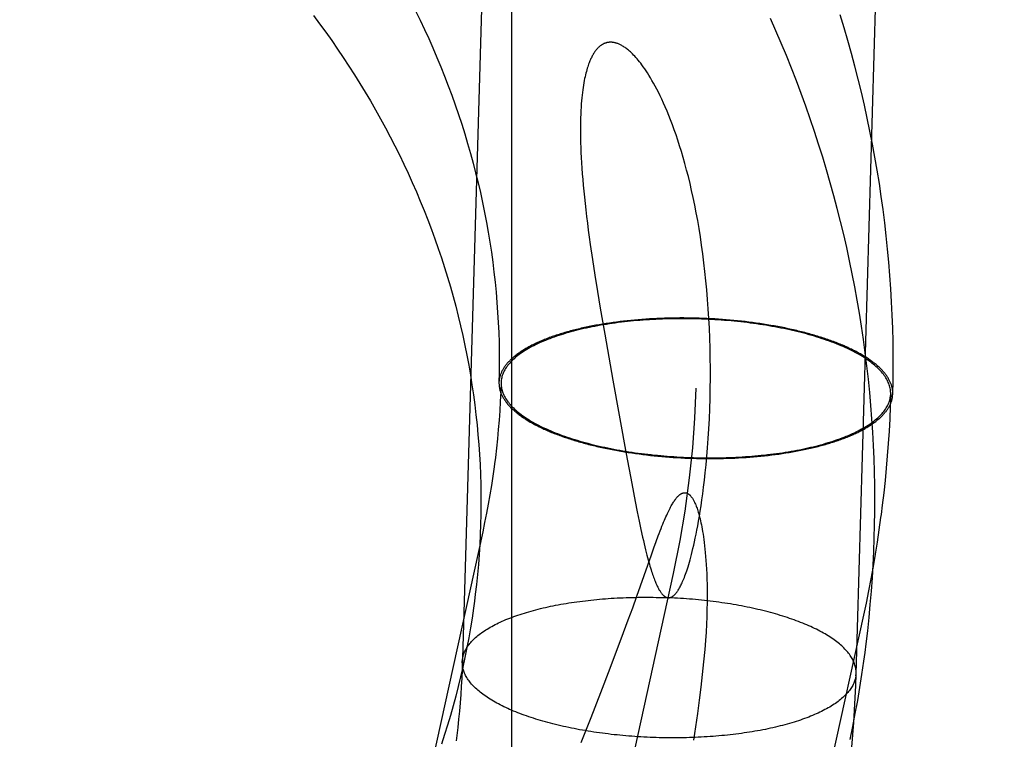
# Model space of a CAD drawing. Header units: inches. Extents: x 0 to 309, y 0 to 200.
# Tile 30 of 119: x 108.0145 to 108.112, y 104.31 to 104.3813. Entities that reach past the tile are written whole.
import ezdxf

# ---------------------------------------------------------------- set-up
doc = ezdxf.new("R2010")
doc.units = ezdxf.units.IN
doc.header["$LTSCALE"] = 17
doc.header["$MEASUREMENT"] = 0
doc.linetypes.add('HIDDEN', pattern=[0.2, 0.1, -0.1])
doc.layers.add('DEFAULT_2', color=8, linetype='HIDDEN')

msp = doc.modelspace()

# ---------------------------------------------------------------- linework, layer by layer
at = {"layer": 'DEFAULT_2', "color": 8, "linetype": 'HIDDEN'}
for p, q in [((108.063194, 105.085719), (108.063194, 104.146027)), ((108.071212, 104.357562), (108.071449, 104.356016)), ((108.071449, 104.356016), (108.071706, 104.35441)), ((108.071706, 104.35441), (108.071981, 104.35275)), ((108.071981, 104.35275), (108.072424, 104.350159)), ((108.072559, 104.351216), (108.07222, 104.351161)), ((108.072901, 104.351268), (108.072559, 104.351216)), ((108.073247, 104.351318), (108.072901, 104.351268)), ((108.073596, 104.351365), (108.073247, 104.351318)), ((108.073947, 104.35141), (108.073596, 104.351365)), ((108.074302, 104.351452), (108.073947, 104.35141)), ((108.074659, 104.351492), (108.074302, 104.351452)), ((108.075019, 104.351529), (108.074659, 104.351492)), ((108.075382, 104.351563), (108.075019, 104.351529)), ((108.075747, 104.351595), (108.075382, 104.351563)), ((108.076114, 104.351624), (108.075747, 104.351595)), ((108.076483, 104.351651), (108.076114, 104.351624)), ((108.076854, 104.351675), (108.076483, 104.351651)), ((108.077227, 104.351696), (108.076854, 104.351675)), ((108.077601, 104.351715), (108.077227, 104.351696)), ((108.077977, 104.351731), (108.077601, 104.351715)), ((108.078354, 104.351744), (108.077977, 104.351731)), ((108.078733, 104.351755), (108.078354, 104.351744)), ((108.079112, 104.351763), (108.078733, 104.351755)), ((108.079493, 104.351768), (108.079112, 104.351763)), ((108.079874, 104.351771), (108.079493, 104.351768)), ((108.080256, 104.351771), (108.079874, 104.351771)), ((108.080638, 104.351768), (108.080256, 104.351771)), ((108.08102, 104.351763), (108.080638, 104.351768)), ((108.081403, 104.351755), (108.08102, 104.351763)), ((108.081786, 104.351744), (108.081403, 104.351755)), ((108.082168, 104.351731), (108.081786, 104.351744)), ((108.082551, 104.351714), (108.082168, 104.351731)), ((108.082933, 104.351696), (108.082551, 104.351714)), ((108.083314, 104.351674), (108.082933, 104.351696)), ((108.083695, 104.35165), (108.083314, 104.351674)), ((108.084074, 104.351623), (108.083695, 104.35165)), ((108.084453, 104.351594), (108.084074, 104.351623)), ((108.084831, 104.351562), (108.084453, 104.351594)), ((108.085207, 104.351528), (108.084831, 104.351562)), ((108.085582, 104.35149), (108.085207, 104.351528)), ((108.085955, 104.351451), (108.085582, 104.35149)), ((108.086326, 104.351408), (108.085955, 104.351451)), ((108.086696, 104.351364), (108.086326, 104.351408)), ((108.087064, 104.351316), (108.086696, 104.351364)), ((108.087429, 104.351266), (108.087064, 104.351316)), ((108.087792, 104.351214), (108.087429, 104.351266)), ((108.088153, 104.351159), (108.087792, 104.351214)), ((108.088511, 104.351102), (108.088153, 104.351159)), ((108.088866, 104.351042), (108.088511, 104.351102)), ((108.072424, 104.350159), (108.073229, 104.345602)), ((108.089219, 104.35098), (108.088866, 104.351042)), ((108.089568, 104.350916), (108.089219, 104.35098)), ((108.089915, 104.350849), (108.089568, 104.350916)), ((108.090258, 104.35078), (108.089915, 104.350849)), ((108.090598, 104.350708), (108.090258, 104.35078)), ((108.06198, 104.345629), (108.06196, 104.345372)), ((108.062185, 104.34562), (108.062165, 104.345372)), ((108.073229, 104.345602), (108.074549, 104.338325)), ((108.100719, 104.343997), (108.100739, 104.344244)), ((108.100924, 104.343988), (108.100944, 104.344243)), ((108.072306, 104.338909), (108.072646, 104.338837)), ((108.072646, 104.338837), (108.072989, 104.338768)), ((108.072989, 104.338768), (108.073336, 104.338701)), ((108.073336, 104.338701), (108.073685, 104.338637)), ((108.073685, 104.338637), (108.074038, 104.338575)), ((108.074038, 104.338575), (108.074393, 104.338515)), ((108.074393, 104.338515), (108.074751, 104.338458)), ((108.074751, 104.338458), (108.075112, 104.338403)), ((108.090345, 104.338401), (108.090684, 104.338456)), ((108.074549, 104.338325), (108.075098, 104.335381)), ((108.075112, 104.338403), (108.075475, 104.338351)), ((108.075475, 104.338351), (108.07584, 104.338301)), ((108.07584, 104.338301), (108.076208, 104.338253)), ((108.076208, 104.338253), (108.076578, 104.338208)), ((108.076578, 104.338208), (108.076949, 104.338166)), ((108.076949, 104.338166), (108.077322, 104.338126)), ((108.077322, 104.338126), (108.077697, 104.338089)), ((108.077697, 104.338089), (108.078073, 104.338055)), ((108.078073, 104.338055), (108.078451, 104.338023)), ((108.078451, 104.338023), (108.07883, 104.337993)), ((108.07883, 104.337993), (108.07921, 104.337967)), ((108.07921, 104.337967), (108.07959, 104.337943)), ((108.07959, 104.337943), (108.079971, 104.337921)), ((108.079971, 104.337921), (108.080353, 104.337902)), ((108.080353, 104.337902), (108.080736, 104.337886)), ((108.080736, 104.337886), (108.081118, 104.337873)), ((108.081118, 104.337873), (108.081501, 104.337862)), ((108.081501, 104.337862), (108.081884, 104.337854)), ((108.081884, 104.337854), (108.082266, 104.337849)), ((108.082266, 104.337849), (108.082648, 104.337846)), ((108.082648, 104.337846), (108.08303, 104.337846)), ((108.08303, 104.337846), (108.083411, 104.337849)), ((108.083411, 104.337849), (108.083792, 104.337854)), ((108.083792, 104.337854), (108.084171, 104.337862)), ((108.084171, 104.337862), (108.08455, 104.337873)), ((108.08455, 104.337873), (108.084927, 104.337886)), ((108.084927, 104.337886), (108.085303, 104.337902)), ((108.085303, 104.337902), (108.085677, 104.337921)), ((108.085677, 104.337921), (108.08605, 104.337942)), ((108.08605, 104.337942), (108.086421, 104.337966)), ((108.086421, 104.337966), (108.08679, 104.337993)), ((108.08679, 104.337993), (108.087157, 104.338022)), ((108.087157, 104.338022), (108.087522, 104.338054)), ((108.087522, 104.338054), (108.087885, 104.338088)), ((108.087885, 104.338088), (108.088245, 104.338125)), ((108.088245, 104.338125), (108.088602, 104.338165)), ((108.088602, 104.338165), (108.088957, 104.338207)), ((108.088957, 104.338207), (108.089309, 104.338252)), ((108.089309, 104.338252), (108.089657, 104.338299)), ((108.089657, 104.338299), (108.090003, 104.338349)), ((108.090003, 104.338349), (108.090345, 104.338401)), ((108.075098, 104.335381), (108.075443, 104.333591)), ((108.075443, 104.333591), (108.075647, 104.332567)), ((108.075647, 104.332567), (108.075835, 104.331648)), ((108.075835, 104.331648), (108.076012, 104.330817)), ((108.076012, 104.330817), (108.076177, 104.330068)), ((108.060345, 104.330608), (107.953, 103.841526)), ((108.077046, 104.328326), (108.07729, 104.329009)), ((108.07729, 104.329009), (108.077514, 104.329623)), ((108.075601, 104.324213), (108.077046, 104.328326)), ((108.079192, 104.326471), (107.971846, 103.83739)), ((108.075197, 104.323079), (108.075601, 104.324213)), ((108.074762, 104.321879), (108.075197, 104.323079)), ((108.098038, 104.322335), (107.990693, 103.833253)), ((108.074298, 104.320622), (108.074762, 104.321879)), ((108.072972, 104.317097), (108.074298, 104.320622)), ((108.05833, 104.317721), (108.05835, 104.317972)), ((108.072043, 104.314668), (108.072972, 104.317097)), ((108.097293, 104.31633), (108.097313, 104.316581)), ((108.071083, 104.312202), (108.072043, 104.314668)), ((108.070097, 104.309718), (108.071083, 104.312202))]:
    msp.add_line(p, q, dxfattribs=at)
for points in [[(108.072998, 104.819163), (108.058304, 104.316917)], [(108.096383, 104.304826), (108.096481, 104.305588), (108.096626, 104.306808), (108.096758, 104.308029), (108.096877, 104.309252), (108.096983, 104.310477), (108.097075, 104.311702), (108.097155, 104.312929), (108.097221, 104.314157), (108.097274, 104.315385), (108.111988, 104.81832)], [(108.043592, 104.381715), (108.044204, 104.380898), (108.044805, 104.380074), (108.045397, 104.379243), (108.045978, 104.378407), (108.046548, 104.377564), (108.047107, 104.376715), (108.047656, 104.375861), (108.048194, 104.375001), (108.048721, 104.374135), (108.049237, 104.373264), (108.049742, 104.372387), (108.050236, 104.371505), (108.050719, 104.370617), (108.051191, 104.369725), (108.051651, 104.368827), (108.0521, 104.367925), (108.052537, 104.367018), (108.052963, 104.366106), (108.053377, 104.36519), (108.053779, 104.364269), (108.05417, 104.363344), (108.054549, 104.362415), (108.054916, 104.361482), (108.055271, 104.360545), (108.055614, 104.359605), (108.055945, 104.358661), (108.056264, 104.357713), (108.056571, 104.356762), (108.056865, 104.355808), (108.057147, 104.354851), (108.057417, 104.353891), (108.057675, 104.352927), (108.05792, 104.351962), (108.058153, 104.350993), (108.058373, 104.350023), (108.058581, 104.349049), (108.058776, 104.348074), (108.058958, 104.347097), (108.059128, 104.346118), (108.059285, 104.345138), (108.05943, 104.344155), (108.059561, 104.343172), (108.05968, 104.342187), (108.059786, 104.341201), (108.059879, 104.340214), (108.05996, 104.339226), (108.060027, 104.338238), (108.060082, 104.337249), (108.060124, 104.336259), (108.060152, 104.335269), (108.060168, 104.33428), (108.060171, 104.33329), (108.060161, 104.3323), (108.060138, 104.331311), (108.060103, 104.330323), (108.060054, 104.329335), (108.059992, 104.328347), (108.059918, 104.327361), (108.05983, 104.326376), (108.05973, 104.325392), (108.059616, 104.32441), (108.05953, 104.323731)], [(108.053704, 104.382181), (108.05415, 104.38127), (108.054584, 104.380354), (108.055006, 104.379433), (108.055416, 104.378509), (108.055815, 104.377579), (108.056202, 104.376646), (108.056576, 104.375708), (108.056939, 104.374767), (108.057289, 104.373821), (108.057628, 104.372872), (108.057953, 104.371919), (108.058267, 104.370963), (108.058568, 104.370004), (108.058857, 104.369041), (108.059134, 104.368076), (108.059398, 104.367107), (108.059649, 104.366136), (108.059888, 104.365161), (108.060114, 104.364185), (108.060327, 104.363206), (108.060528, 104.362225), (108.060716, 104.361242), (108.060891, 104.360257), (108.061053, 104.35927), (108.061202, 104.358281), (108.061339, 104.357291), (108.061462, 104.3563), (108.061573, 104.355308), (108.06167, 104.354314), (108.061755, 104.35332), (108.061826, 104.352325), (108.061884, 104.351329), (108.06193, 104.350333), (108.061962, 104.349337), (108.061981, 104.34834), (108.061987, 104.347344), (108.06198, 104.346348), (108.06196, 104.345372)], [(108.098198, 104.318655), (108.098306, 104.319499), (108.09846, 104.320802), (108.098598, 104.322106), (108.098722, 104.323412), (108.098831, 104.32472), (108.098924, 104.326029), (108.099003, 104.327339), (108.099067, 104.328649), (108.099115, 104.329961), (108.099149, 104.331274), (108.099168, 104.332587), (108.099171, 104.3339), (108.09916, 104.335214), (108.099133, 104.336528), (108.099092, 104.337842), (108.099035, 104.339155), (108.098963, 104.340469), (108.098877, 104.341781), (108.098775, 104.343094), (108.098658, 104.344405), (108.098527, 104.345715), (108.09838, 104.347025), (108.098218, 104.348333), (108.098041, 104.34964), (108.09785, 104.350945), (108.097643, 104.352249), (108.097422, 104.353551), (108.097185, 104.354851), (108.096934, 104.356149), (108.096668, 104.357445), (108.096387, 104.358738), (108.096091, 104.360029), (108.09578, 104.361317), (108.095455, 104.362602), (108.095115, 104.363884), (108.09476, 104.365163), (108.094391, 104.366439), (108.094007, 104.367711), (108.093608, 104.36898), (108.093195, 104.370245), (108.092767, 104.371506), (108.092325, 104.372764), (108.091869, 104.374017), (108.091398, 104.375266), (108.090913, 104.37651), (108.090413, 104.37775), (108.089899, 104.378985), (108.089371, 104.380215), (108.088829, 104.38144)], [(108.100944, 104.344243), (108.100972, 104.345519), (108.100985, 104.346826), (108.100984, 104.348133), (108.100968, 104.349441), (108.100937, 104.350749), (108.100892, 104.352057), (108.100831, 104.353364), (108.100755, 104.354671), (108.100665, 104.355978), (108.100559, 104.357284), (108.100439, 104.358589), (108.100304, 104.359893), (108.100154, 104.361196), (108.099989, 104.362498), (108.09981, 104.363798), (108.099615, 104.365097), (108.099406, 104.366395), (108.099182, 104.36769), (108.098943, 104.368984), (108.098689, 104.370275), (108.098421, 104.371564), (108.098138, 104.372851), (108.09784, 104.374135), (108.097528, 104.375416), (108.097201, 104.376695), (108.09686, 104.377971), (108.096504, 104.379243), (108.096133, 104.380512), (108.095748, 104.381778)], [(108.080022, 104.368257), (108.079845, 104.368828), (108.079668, 104.369379), (108.079489, 104.369909), (108.07931, 104.370419), (108.079132, 104.370908), (108.078953, 104.371378), (108.078776, 104.371827), (108.078599, 104.372257), (108.078424, 104.372667), (108.078251, 104.373058), (108.078081, 104.37343), (108.077912, 104.373784), (108.077746, 104.374121), (108.077582, 104.37444), (108.077422, 104.374744), (108.077263, 104.375032), (108.077108, 104.375305), (108.076956, 104.375563), (108.076807, 104.375806), (108.076662, 104.376036), (108.076521, 104.376251), (108.076383, 104.376454), (108.076248, 104.376645), (108.076118, 104.376825), (108.07599, 104.376993), (108.075866, 104.377152), (108.075744, 104.377302), (108.075625, 104.377442), (108.07551, 104.377574), (108.075397, 104.377698), (108.075288, 104.377813), (108.075182, 104.37792), (108.075079, 104.37802), (108.07498, 104.378113), (108.074883, 104.3782), (108.07479, 104.37828), (108.074699, 104.378355), (108.07461, 104.378425), (108.074525, 104.378489), (108.074441, 104.378549), (108.07436, 104.378604), (108.074281, 104.378655), (108.074204, 104.378702), (108.074129, 104.378746), (108.074056, 104.378786), (108.073986, 104.378823), (108.073917, 104.378856), (108.07385, 104.378887), (108.073784, 104.378914), (108.073721, 104.378939), (108.073659, 104.378962), (108.073598, 104.378982), (108.073539, 104.379), (108.073481, 104.379016), (108.073425, 104.379029), (108.073369, 104.379041), (108.073315, 104.379051), (108.073262, 104.37906), (108.07321, 104.379067), (108.073159, 104.379072), (108.073109, 104.379075), (108.07306, 104.379077), (108.073012, 104.379078), (108.072964, 104.379078), (108.072917, 104.379076), (108.072871, 104.379072), (108.072825, 104.379068), (108.07278, 104.379062), (108.072736, 104.379055), (108.072692, 104.379047), (108.072649, 104.379037), (108.072606, 104.379027), (108.072563, 104.379015), (108.072521, 104.379002), (108.072479, 104.378988), (108.072437, 104.378973), (108.072396, 104.378956), (108.072355, 104.378939), (108.072314, 104.37892), (108.072273, 104.378899), (108.072232, 104.378878), (108.072192, 104.378855), (108.072151, 104.378831), (108.072111, 104.378805), (108.072071, 104.378778), (108.07203, 104.378749), (108.07199, 104.378719), (108.071949, 104.378687), (108.071909, 104.378654), (108.071868, 104.378618), (108.071828, 104.378581), (108.071787, 104.378542), (108.071746, 104.378501), (108.071705, 104.378458), (108.071663, 104.378412), (108.071622, 104.378364), (108.07158, 104.378314), (108.071538, 104.378261), (108.071496, 104.378205), (108.071453, 104.378146), (108.07141, 104.378084), (108.071367, 104.378019), (108.071324, 104.37795), (108.07128, 104.377878), (108.071236, 104.377802), (108.071192, 104.377721), (108.071148, 104.377637), (108.071103, 104.377548), (108.071058, 104.377454), (108.071013, 104.377355), (108.070968, 104.377251), (108.070923, 104.377141), (108.070878, 104.377026), (108.070833, 104.376904), (108.070788, 104.376775), (108.070743, 104.37664), (108.070698, 104.376497), (108.070654, 104.376346), (108.07061, 104.376188), (108.070566, 104.376021), (108.070523, 104.375847), (108.070482, 104.375665), (108.070441, 104.375474), (108.070401, 104.375274), (108.070362, 104.375064), (108.070324, 104.374843), (108.070288, 104.374612), (108.070253, 104.374369), (108.07022, 104.374113), (108.070189, 104.373845), (108.07016, 104.373565), (108.070132, 104.373271), (108.070108, 104.372964), (108.070086, 104.372644), (108.070067, 104.37231), (108.070051, 104.371962), (108.070038, 104.371598), (108.070028, 104.371219), (108.070022, 104.370825), (108.070021, 104.370415), (108.070023, 104.369992), (108.070029, 104.369555), (108.07004, 104.369104), (108.070055, 104.368638), (108.070074, 104.368156), (108.070099, 104.367658), (108.070129, 104.367141), (108.070164, 104.366607), (108.070204, 104.366058), (108.070249, 104.365494), (108.070299, 104.364918), (108.070355, 104.364327), (108.070416, 104.363722), (108.070482, 104.363102), (108.070554, 104.362466), (108.070631, 104.361815), (108.070714, 104.361147), (108.070803, 104.360462), (108.070897, 104.359762), (108.070997, 104.359044), (108.071212, 104.357562)], [(108.078729, 104.324065), (108.078749, 104.324065), (108.078769, 104.324065), (108.078789, 104.324066), (108.078809, 104.324068), (108.078829, 104.32407), (108.078849, 104.324073), (108.07887, 104.324077), (108.078891, 104.324081), (108.078912, 104.324086), (108.078933, 104.324093), (108.078955, 104.3241), (108.078977, 104.324108), (108.079, 104.324117), (108.079024, 104.324128), (108.079048, 104.324139), (108.079072, 104.324152), (108.079097, 104.324166), (108.079123, 104.324182), (108.07915, 104.324199), (108.079177, 104.324218), (108.079205, 104.324239), (108.079235, 104.324262), (108.079265, 104.324288), (108.079297, 104.324316), (108.079329, 104.324346), (108.079363, 104.32438), (108.079397, 104.324416), (108.079433, 104.324455), (108.079469, 104.324498), (108.079507, 104.324544), (108.079545, 104.324593), (108.079584, 104.324646), (108.079625, 104.324703), (108.079666, 104.324764), (108.079708, 104.32483), (108.079752, 104.3249), (108.079796, 104.324976), (108.079842, 104.325056), (108.079889, 104.325143), (108.079937, 104.325235), (108.079987, 104.325334), (108.080038, 104.325439), (108.08009, 104.325553), (108.080144, 104.325673), (108.080199, 104.325802), (108.080255, 104.325938), (108.080312, 104.326082), (108.080371, 104.326235), (108.08043, 104.326395), (108.08049, 104.326565), (108.080551, 104.326745), (108.080614, 104.326935), (108.080678, 104.327137), (108.080744, 104.327351), (108.08081, 104.327578), (108.080879, 104.327818), (108.080949, 104.328073), (108.08102, 104.328344), (108.081093, 104.32863), (108.081167, 104.328934), (108.081242, 104.329256), (108.081319, 104.329597), (108.081397, 104.329961), (108.081477, 104.330347), (108.081559, 104.33076), (108.081641, 104.331195), (108.081723, 104.331653), (108.081806, 104.332135), (108.081888, 104.332642), (108.081971, 104.333177), (108.082054, 104.333746), (108.082137, 104.334353), (108.08222, 104.335001), (108.082303, 104.335693), (108.082385, 104.336432), (108.082464, 104.337217), (108.08254, 104.338049), (108.082611, 104.338924), (108.082677, 104.339843), (108.082736, 104.340798), (108.082787, 104.34178), (108.082828, 104.342781), (108.082859, 104.343789), (108.08288, 104.3448), (108.08289, 104.345806), (108.08289, 104.346809), (108.08288, 104.347806), (108.08286, 104.348797), (108.08283, 104.34978), (108.082789, 104.350755), (108.08274, 104.351719), (108.082681, 104.352673), (108.082612, 104.353614), (108.082535, 104.354544), (108.082449, 104.35546), (108.082355, 104.356361), (108.082252, 104.357248), (108.082142, 104.358118), (108.082024, 104.358971), (108.0819, 104.359806), (108.081769, 104.360622), (108.081632, 104.361419), (108.081489, 104.362195), (108.081341, 104.362952), (108.081189, 104.363688), (108.081032, 104.364403), (108.080871, 104.365098), (108.080706, 104.365772), (108.080538, 104.366425), (108.080368, 104.367056), (108.080196, 104.367667), (108.080022, 104.368257)], [(108.07222, 104.351161), (108.072052, 104.351133), (108.071885, 104.351104), (108.071719, 104.351074), (108.071553, 104.351044), (108.071389, 104.351013), (108.071225, 104.350982), (108.071063, 104.35095), (108.070902, 104.350918), (108.070741, 104.350885), (108.070582, 104.350851), (108.070423, 104.350817), (108.070266, 104.350782), (108.07011, 104.350746), (108.069955, 104.35071), (108.069801, 104.350674), (108.069648, 104.350637), (108.069496, 104.350599), (108.069346, 104.350561), (108.069196, 104.350522), (108.069048, 104.350483), (108.068901, 104.350443), (108.068755, 104.350402), (108.068611, 104.350361), (108.068467, 104.35032), (108.068325, 104.350278), (108.068184, 104.350235), (108.068045, 104.350192), (108.067907, 104.350149), (108.06777, 104.350104), (108.067634, 104.35006), (108.0675, 104.350015), (108.067367, 104.349969), (108.067235, 104.349923), (108.067105, 104.349876), (108.066976, 104.349829), (108.066849, 104.349782), (108.066723, 104.349733), (108.066598, 104.349685), (108.066475, 104.349636), (108.066353, 104.349586), (108.066233, 104.349536), (108.066114, 104.349486), (108.065996, 104.349435), (108.065881, 104.349384), (108.065766, 104.349332), (108.065653, 104.34928), (108.065542, 104.349227), (108.065432, 104.349174), (108.065324, 104.349121), (108.065217, 104.349067), (108.065112, 104.349013), (108.065009, 104.348958), (108.064907, 104.348903), (108.064806, 104.348847), (108.064707, 104.348791), (108.06461, 104.348735), (108.064515, 104.348679), (108.064421, 104.348622), (108.064329, 104.348564), (108.064238, 104.348506), (108.064149, 104.348448), (108.064062, 104.34839), (108.063976, 104.348331), (108.063892, 104.348272), (108.06381, 104.348213), (108.063729, 104.348153), (108.063651, 104.348093), (108.063573, 104.348032), (108.063498, 104.347971), (108.063424, 104.34791), (108.063352, 104.347849), (108.063282, 104.347787), (108.063214, 104.347725), (108.063147, 104.347663), (108.063082, 104.347601), (108.063019, 104.347538), (108.062958, 104.347475), (108.062898, 104.347412), (108.06284, 104.347348), (108.062784, 104.347284), (108.06273, 104.34722), (108.062678, 104.347156), (108.062627, 104.347092), (108.062579, 104.347027), (108.062532, 104.346962), (108.062487, 104.346897), (108.062443, 104.346832), (108.062402, 104.346766), (108.062362, 104.346701), (108.062324, 104.346635), (108.062288, 104.346569), (108.062254, 104.346502), (108.062222, 104.346436), (108.062192, 104.346369), (108.062163, 104.346303), (108.062136, 104.346236), (108.062112, 104.346169), (108.062089, 104.346102), (108.062068, 104.346035), (108.062048, 104.345967), (108.062031, 104.3459), (108.062016, 104.345832), (108.062002, 104.345765), (108.06199, 104.345697), (108.06198, 104.345629)], [(108.100739, 104.344244), (108.10074, 104.344344), (108.100736, 104.34446), (108.100726, 104.344576), (108.100711, 104.344693), (108.10069, 104.344809), (108.100664, 104.344926), (108.100633, 104.345042), (108.100596, 104.345158), (108.100553, 104.345274), (108.100505, 104.34539), (108.100452, 104.345506), (108.100393, 104.345622), (108.100329, 104.345737), (108.100259, 104.345852), (108.100185, 104.345967), (108.100104, 104.346082), (108.100019, 104.346196), (108.099928, 104.34631), (108.099832, 104.346423), (108.09973, 104.346536), (108.099624, 104.346648), (108.099512, 104.34676), (108.099395, 104.346871), (108.099273, 104.346982), (108.099146, 104.347092), (108.099013, 104.347202), (108.098876, 104.347311), (108.098734, 104.347419), (108.098587, 104.347526), (108.098435, 104.347633), (108.098278, 104.347738), (108.098116, 104.347843), (108.09795, 104.347947), (108.097779, 104.34805), (108.097603, 104.348153), (108.097423, 104.348254), (108.097238, 104.348354), (108.097048, 104.348453), (108.096854, 104.348552), (108.096656, 104.348649), (108.096454, 104.348745), (108.096247, 104.34884), (108.096035, 104.348934), (108.09582, 104.349026), (108.095601, 104.349118), (108.095377, 104.349208), (108.09515, 104.349297), (108.094919, 104.349384), (108.094684, 104.349471), (108.094445, 104.349556), (108.094202, 104.349639), (108.093956, 104.349722), (108.093706, 104.349802), (108.093453, 104.349882), (108.093196, 104.34996), (108.092936, 104.350037), (108.092672, 104.350112), (108.092406, 104.350185), (108.092136, 104.350257), (108.091863, 104.350328), (108.091587, 104.350396), (108.091309, 104.350464), (108.091028, 104.350529), (108.090743, 104.350593), (108.090457, 104.350656), (108.090167, 104.350716), (108.089876, 104.350775), (108.089581, 104.350833), (108.089285, 104.350888), (108.088986, 104.350942), (108.088685, 104.350994), (108.088382, 104.351045), (108.088077, 104.351093), (108.08777, 104.35114), (108.087461, 104.351185), (108.087151, 104.351228), (108.086839, 104.351269), (108.086525, 104.351309), (108.08621, 104.351347), (108.085894, 104.351382), (108.085576, 104.351416), (108.085257, 104.351448), (108.084937, 104.351478), (108.084616, 104.351507), (108.084294, 104.351533), (108.083972, 104.351557), (108.083649, 104.35158), (108.083325, 104.3516), (108.083, 104.351619), (108.082675, 104.351635), (108.08235, 104.35165), (108.082025, 104.351663), (108.081699, 104.351674), (108.081373, 104.351682), (108.081047, 104.351689), (108.080722, 104.351694), (108.080396, 104.351697), (108.080071, 104.351698), (108.079747, 104.351697), (108.079422, 104.351694), (108.079099, 104.351689), (108.078776, 104.351682), (108.078454, 104.351673), (108.078132, 104.351663), (108.077812, 104.35165), (108.077492, 104.351635), (108.077174, 104.351619), (108.076857, 104.3516), (108.076541, 104.351579), (108.076227, 104.351557), (108.075914, 104.351532), (108.075602, 104.351506), (108.075293, 104.351478), (108.074985, 104.351448), (108.074679, 104.351416), (108.074375, 104.351382), (108.074073, 104.351346), (108.073773, 104.351308), (108.073476, 104.351269), (108.07318, 104.351228), (108.072887, 104.351184), (108.072596, 104.351139), (108.072308, 104.351093), (108.072023, 104.351044), (108.07174, 104.350994), (108.07146, 104.350942), (108.071183, 104.350888), (108.070908, 104.350832), (108.070637, 104.350775), (108.070369, 104.350716), (108.070104, 104.350655), (108.069842, 104.350593), (108.069583, 104.350528), (108.069328, 104.350463), (108.069077, 104.350395), (108.068828, 104.350327), (108.068584, 104.350256), (108.068343, 104.350184), (108.068106, 104.35011), (108.067873, 104.350035), (108.067643, 104.349959), (108.067418, 104.349881), (108.067197, 104.349801), (108.066979, 104.349721), (108.066766, 104.349638), (108.066557, 104.349555), (108.066352, 104.34947), (108.066151, 104.349383), (108.065955, 104.349296), (108.065764, 104.349207), (108.065576, 104.349116), (108.065394, 104.349025), (108.065215, 104.348932), (108.065042, 104.348839), (108.064873, 104.348744), (108.064709, 104.348648), (108.06455, 104.34855), (108.064395, 104.348452), (108.064245, 104.348353), (108.064101, 104.348253), (108.063961, 104.348151), (108.063826, 104.348049), (108.063696, 104.347946), (108.063571, 104.347842), (108.063452, 104.347737), (108.063337, 104.347631), (108.063228, 104.347525), (108.063124, 104.347417), (108.063025, 104.347309), (108.062932, 104.3472), (108.062843, 104.347091), (108.06276, 104.346981), (108.062683, 104.34687), (108.06261, 104.346759), (108.062543, 104.346647), (108.062482, 104.346535), (108.062426, 104.346422), (108.062375, 104.346308), (108.06233, 104.346195), (108.06229, 104.34608), (108.062255, 104.345966), (108.062226, 104.345851), (108.062203, 104.345736), (108.062185, 104.34562)], [(108.100944, 104.34426), (108.100945, 104.344328), (108.100943, 104.344396), (108.10094, 104.344465), (108.100935, 104.344533), (108.100928, 104.344601), (108.100919, 104.34467), (108.100908, 104.344738), (108.100895, 104.344806), (108.100881, 104.344875), (108.100864, 104.344943), (108.100846, 104.345011), (108.100826, 104.34508), (108.100804, 104.345148), (108.10078, 104.345216), (108.100754, 104.345284), (108.100727, 104.345353), (108.100697, 104.345421), (108.100666, 104.345489), (108.100633, 104.345557), (108.100597, 104.345625), (108.100561, 104.345693), (108.100522, 104.34576), (108.100481, 104.345828), (108.100439, 104.345896), (108.100395, 104.345963), (108.100349, 104.34603), (108.100301, 104.346098), (108.100251, 104.346165), (108.1002, 104.346232), (108.100146, 104.346299), (108.100091, 104.346365), (108.100034, 104.346432), (108.099976, 104.346498), (108.099915, 104.346564), (108.099853, 104.34663), (108.099789, 104.346696), (108.099723, 104.346762), (108.099655, 104.346828), (108.099586, 104.346893), (108.099515, 104.346958), (108.099442, 104.347023), (108.099368, 104.347088), (108.099291, 104.347152), (108.099213, 104.347216), (108.099134, 104.34728), (108.099052, 104.347344), (108.098969, 104.347408), (108.098884, 104.347471), (108.098798, 104.347534), (108.09871, 104.347597), (108.09862, 104.347659), (108.098528, 104.347722), (108.098435, 104.347783), (108.098341, 104.347845), (108.098244, 104.347907), (108.098146, 104.347968), (108.098047, 104.348028), (108.097945, 104.348089), (108.097843, 104.348149), (108.097738, 104.348209), (108.097632, 104.348268), (108.097525, 104.348327), (108.097416, 104.348386), (108.097305, 104.348445), (108.097193, 104.348503), (108.09708, 104.348561), (108.096964, 104.348618), (108.096848, 104.348675), (108.09673, 104.348732), (108.09661, 104.348788), (108.096489, 104.348844), (108.096367, 104.348899), (108.096243, 104.348954), (108.096117, 104.349009), (108.09599, 104.349063), (108.095862, 104.349117), (108.095733, 104.349171), (108.095602, 104.349224), (108.095469, 104.349277), (108.095336, 104.349329), (108.095201, 104.349381), (108.095064, 104.349432), (108.094927, 104.349483), (108.094788, 104.349533), (108.094648, 104.349583), (108.094506, 104.349633), (108.094363, 104.349682), (108.094219, 104.34973), (108.094074, 104.349779), (108.093928, 104.349826), (108.09378, 104.349873), (108.093631, 104.34992), (108.093481, 104.349966), (108.09333, 104.350012), (108.093178, 104.350057), (108.093024, 104.350102), (108.09287, 104.350146), (108.092714, 104.350189), (108.092558, 104.350233), (108.0924, 104.350275), (108.092241, 104.350317), (108.092081, 104.350359), (108.09192, 104.3504), (108.091758, 104.35044), (108.091595, 104.35048), (108.091431, 104.35052), (108.091266, 104.350558), (108.091101, 104.350597), (108.090934, 104.350634), (108.090598, 104.350708)], [(108.062165, 104.345372), (108.062133, 104.344442), (108.062089, 104.343511), (108.062035, 104.342582), (108.06197, 104.341653), (108.061894, 104.340725), (108.061807, 104.339798), (108.061709, 104.338872), (108.0616, 104.337947), (108.061521, 104.337324)], [(108.06196, 104.345357), (108.061959, 104.345289), (108.061961, 104.345221), (108.061964, 104.345152), (108.061969, 104.345084), (108.061976, 104.345016), (108.061985, 104.344947), (108.061996, 104.344879), (108.062009, 104.344811), (108.062023, 104.344742), (108.06204, 104.344674), (108.062058, 104.344606), (108.062078, 104.344537), (108.0621, 104.344469), (108.062124, 104.344401), (108.06215, 104.344332), (108.062178, 104.344264), (108.062207, 104.344196), (108.062238, 104.344128), (108.062272, 104.34406), (108.062307, 104.343992), (108.062343, 104.343924), (108.062382, 104.343857), (108.062423, 104.343789), (108.062465, 104.343721), (108.062509, 104.343654), (108.062555, 104.343587), (108.062603, 104.343519), (108.062653, 104.343452), (108.062704, 104.343385), (108.062758, 104.343318), (108.062813, 104.343252), (108.06287, 104.343185), (108.062929, 104.343119), (108.062989, 104.343052), (108.063051, 104.342986), (108.063115, 104.342921), (108.063181, 104.342855), (108.063249, 104.342789), (108.063318, 104.342724), (108.063389, 104.342659), (108.063462, 104.342594), (108.063536, 104.342529), (108.063613, 104.342465), (108.063691, 104.342401), (108.06377, 104.342336), (108.063852, 104.342273), (108.063935, 104.342209), (108.06402, 104.342146), (108.064106, 104.342083), (108.064194, 104.34202), (108.064284, 104.341958), (108.064376, 104.341895), (108.064469, 104.341833), (108.064563, 104.341772), (108.06466, 104.34171), (108.064758, 104.341649), (108.064857, 104.341589), (108.064959, 104.341528), (108.065061, 104.341468), (108.065166, 104.341408), (108.065272, 104.341349), (108.065379, 104.341289), (108.065488, 104.341231), (108.065599, 104.341172), (108.065711, 104.341114), (108.065825, 104.341056), (108.06594, 104.340999), (108.066056, 104.340942), (108.066174, 104.340885), (108.066294, 104.340829), (108.066415, 104.340773), (108.066538, 104.340718), (108.066661, 104.340662), (108.066787, 104.340608), (108.066914, 104.340553), (108.067042, 104.340499), (108.067171, 104.340446), (108.067302, 104.340393), (108.067435, 104.34034), (108.067568, 104.340288), (108.067703, 104.340236), (108.06784, 104.340185), (108.067977, 104.340134), (108.068116, 104.340084), (108.068256, 104.340034), (108.068398, 104.339984), (108.068541, 104.339935), (108.068685, 104.339886), (108.06883, 104.339838), (108.068976, 104.339791), (108.069124, 104.339744), (108.069273, 104.339697), (108.069423, 104.339651), (108.069574, 104.339605), (108.069726, 104.33956), (108.06988, 104.339515), (108.070034, 104.339471), (108.07019, 104.339427), (108.070347, 104.339384), (108.070504, 104.339342), (108.070663, 104.3393), (108.070823, 104.339258), (108.070984, 104.339217), (108.071146, 104.339177), (108.071309, 104.339137), (108.071473, 104.339097), (108.071638, 104.339058), (108.071803, 104.33902), (108.07197, 104.338983), (108.072306, 104.338909)], [(108.062165, 104.345372), (108.062164, 104.345273), (108.062168, 104.345157), (108.062178, 104.34504), (108.062193, 104.344924), (108.062214, 104.344808), (108.06224, 104.344691), (108.062271, 104.344575), (108.062308, 104.344459), (108.062351, 104.344343), (108.062399, 104.344227), (108.062452, 104.344111), (108.062511, 104.343995), (108.062575, 104.34388), (108.062645, 104.343765), (108.062719, 104.34365), (108.0628, 104.343535), (108.062885, 104.343421), (108.062976, 104.343307), (108.063072, 104.343194), (108.063174, 104.343081), (108.06328, 104.342969), (108.063392, 104.342857), (108.063509, 104.342745), (108.063631, 104.342635), (108.063758, 104.342525), (108.063891, 104.342415), (108.064028, 104.342306), (108.06417, 104.342198), (108.064317, 104.342091), (108.064469, 104.341984), (108.064626, 104.341878), (108.064788, 104.341774), (108.064954, 104.34167), (108.065125, 104.341566), (108.065301, 104.341464), (108.065481, 104.341363), (108.065666, 104.341263), (108.065856, 104.341164), (108.06605, 104.341065), (108.066248, 104.340968), (108.066451, 104.340872), (108.066657, 104.340777), (108.066869, 104.340683), (108.067084, 104.340591), (108.067303, 104.340499), (108.067527, 104.340409), (108.067754, 104.34032), (108.067985, 104.340233), (108.06822, 104.340146), (108.068459, 104.340061), (108.068702, 104.339978), (108.068948, 104.339895), (108.069198, 104.339814), (108.069452, 104.339735), (108.069708, 104.339657), (108.069968, 104.33958), (108.070232, 104.339505), (108.070499, 104.339432), (108.070768, 104.33936), (108.071041, 104.339289), (108.071317, 104.33922), (108.071595, 104.339153), (108.071876, 104.339088), (108.072161, 104.339024), (108.072447, 104.338961), (108.072737, 104.3389), (108.073028, 104.338841), (108.073323, 104.338784), (108.073619, 104.338729), (108.073918, 104.338675), (108.074219, 104.338623), (108.074522, 104.338572), (108.074827, 104.338524), (108.075134, 104.338477), (108.075443, 104.338432), (108.075753, 104.338389), (108.076065, 104.338347), (108.076379, 104.338308), (108.076694, 104.33827), (108.07701, 104.338235), (108.077328, 104.338201), (108.077647, 104.338169), (108.077967, 104.338138), (108.078288, 104.33811), (108.07861, 104.338084), (108.078932, 104.33806), (108.079255, 104.338037), (108.079579, 104.338017), (108.079904, 104.337998), (108.080229, 104.337981), (108.080554, 104.337967), (108.080879, 104.337954), (108.081205, 104.337943), (108.081531, 104.337934), (108.081857, 104.337928), (108.082182, 104.337923), (108.082508, 104.33792), (108.082833, 104.337919), (108.083157, 104.33792), (108.083482, 104.337923), (108.083805, 104.337928), (108.084128, 104.337935), (108.08445, 104.337943), (108.084772, 104.337954), (108.085092, 104.337967), (108.085412, 104.337982), (108.08573, 104.337998), (108.086047, 104.338017), (108.086363, 104.338037), (108.086678, 104.33806), (108.08699, 104.338084), (108.087302, 104.338111), (108.087611, 104.338139), (108.087919, 104.338169), (108.088225, 104.338201), (108.088529, 104.338235), (108.088831, 104.338271), (108.089131, 104.338308), (108.089428, 104.338348), (108.089724, 104.338389), (108.090017, 104.338432), (108.090308, 104.338477), (108.090596, 104.338524), (108.090881, 104.338573), (108.091164, 104.338623), (108.091444, 104.338675), (108.091721, 104.338729), (108.091996, 104.338785), (108.092267, 104.338842), (108.092535, 104.338901), (108.0928, 104.338962), (108.093062, 104.339024), (108.093321, 104.339088), (108.093576, 104.339154), (108.093827, 104.339221), (108.094076, 104.33929), (108.09432, 104.339361), (108.094561, 104.339433), (108.094798, 104.339506), (108.095031, 104.339581), (108.095261, 104.339658), (108.095486, 104.339736), (108.095708, 104.339815), (108.095925, 104.339896), (108.096138, 104.339979), (108.096347, 104.340062), (108.096552, 104.340147), (108.096753, 104.340234), (108.096949, 104.340321), (108.09714, 104.34041), (108.097328, 104.3405), (108.09751, 104.340592), (108.097689, 104.340684), (108.097862, 104.340778), (108.098031, 104.340873), (108.098195, 104.340969), (108.098354, 104.341066), (108.098509, 104.341165), (108.098659, 104.341264), (108.098803, 104.341364), (108.098943, 104.341466), (108.099078, 104.341568), (108.099208, 104.341671), (108.099333, 104.341775), (108.099452, 104.34188), (108.099567, 104.341986), (108.099676, 104.342092), (108.09978, 104.3422), (108.099879, 104.342308), (108.099972, 104.342416), (108.100061, 104.342526), (108.100144, 104.342636), (108.100221, 104.342747), (108.100294, 104.342858), (108.100361, 104.34297), (108.100422, 104.343082), (108.100478, 104.343195), (108.100529, 104.343309), (108.100574, 104.343422), (108.100614, 104.343536), (108.100649, 104.343651), (108.100678, 104.343766), (108.100701, 104.343881), (108.100719, 104.343997)], [(108.081452, 104.344808), (108.081321, 104.34185), (108.081102, 104.338898), (108.080795, 104.335954), (108.080345, 104.332655), (108.079851, 104.329736), (108.079192, 104.326471)], [(108.090684, 104.338456), (108.090852, 104.338484), (108.091019, 104.338513), (108.091186, 104.338543), (108.091351, 104.338573), (108.091515, 104.338603), (108.091679, 104.338635), (108.091841, 104.338667), (108.092002, 104.338699), (108.092163, 104.338732), (108.092322, 104.338766), (108.092481, 104.3388), (108.092638, 104.338835), (108.092794, 104.33887), (108.092949, 104.338906), (108.093103, 104.338943), (108.093256, 104.33898), (108.093408, 104.339018), (108.093558, 104.339056), (108.093708, 104.339095), (108.093856, 104.339134), (108.094003, 104.339174), (108.094149, 104.339215), (108.094293, 104.339255), (108.094437, 104.339297), (108.094579, 104.339339), (108.09472, 104.339382), (108.094859, 104.339425), (108.094997, 104.339468), (108.095134, 104.339512), (108.09527, 104.339557), (108.095404, 104.339602), (108.095537, 104.339648), (108.095669, 104.339694), (108.095799, 104.339741), (108.095928, 104.339788), (108.096055, 104.339835), (108.096182, 104.339883), (108.096306, 104.339932), (108.096429, 104.339981), (108.096551, 104.34003), (108.096671, 104.34008), (108.09679, 104.340131), (108.096908, 104.340182), (108.097023, 104.340233), (108.097138, 104.340285), (108.097251, 104.340337), (108.097362, 104.34039), (108.097472, 104.340443), (108.09758, 104.340496), (108.097687, 104.34055), (108.097792, 104.340604), (108.097895, 104.340659), (108.097997, 104.340714), (108.098098, 104.340769), (108.098197, 104.340825), (108.098294, 104.340882), (108.098389, 104.340938), (108.098483, 104.340995), (108.098575, 104.341053), (108.098666, 104.34111), (108.098755, 104.341168), (108.098842, 104.341227), (108.098928, 104.341286), (108.099012, 104.341345), (108.099094, 104.341404), (108.099175, 104.341464), (108.099253, 104.341524), (108.099331, 104.341585), (108.099406, 104.341645), (108.09948, 104.341706), (108.099552, 104.341768), (108.099622, 104.341829), (108.09969, 104.341891), (108.099757, 104.341954), (108.099822, 104.342016), (108.099885, 104.342079), (108.099946, 104.342142), (108.100006, 104.342205), (108.100064, 104.342269), (108.10012, 104.342332), (108.100174, 104.342396), (108.100226, 104.342461), (108.100277, 104.342525), (108.100325, 104.34259), (108.100372, 104.342655), (108.100418, 104.34272), (108.100461, 104.342785), (108.100502, 104.342851), (108.100542, 104.342916), (108.10058, 104.342982), (108.100616, 104.343048), (108.10065, 104.343114), (108.100682, 104.343181), (108.100712, 104.343247), (108.100741, 104.343314), (108.100768, 104.343381), (108.100792, 104.343448), (108.100815, 104.343515), (108.100836, 104.343582), (108.100856, 104.34365), (108.100873, 104.343717), (108.100888, 104.343785), (108.100902, 104.343852), (108.100914, 104.34392), (108.100924, 104.343988)], [(108.100739, 104.344244), (108.100696, 104.343016), (108.100641, 104.341789), (108.100574, 104.340563), (108.100493, 104.339337), (108.1004, 104.338112), (108.100294, 104.336889), (108.100176, 104.335666), (108.100044, 104.334445), (108.099901, 104.333226), (108.099783, 104.332302)], [(108.061521, 104.337324), (108.061481, 104.337024), (108.061351, 104.336102), (108.06121, 104.335182), (108.061059, 104.334263), (108.060896, 104.333346), (108.060723, 104.332431), (108.06054, 104.331518), (108.060345, 104.330608)], [(108.077514, 104.329623), (108.077721, 104.33018), (108.077819, 104.33044), (108.077914, 104.330687), (108.078006, 104.330922), (108.078095, 104.331144), (108.07818, 104.331355), (108.078263, 104.331555), (108.078342, 104.331743), (108.078418, 104.331921), (108.078492, 104.332089), (108.078564, 104.332248), (108.078633, 104.332399), (108.078701, 104.332542), (108.078766, 104.332678), (108.078831, 104.332807), (108.078893, 104.332929), (108.078954, 104.333044), (108.079013, 104.333154), (108.079071, 104.333256), (108.079127, 104.333352), (108.079181, 104.333442), (108.079233, 104.333526), (108.079284, 104.333604), (108.079333, 104.333678), (108.07938, 104.333747), (108.079427, 104.333811), (108.079473, 104.333871), (108.079517, 104.333928), (108.079561, 104.333981), (108.079604, 104.33403), (108.079645, 104.334076), (108.079685, 104.334118), (108.079724, 104.334157), (108.079762, 104.334192), (108.079798, 104.334224), (108.079833, 104.334254), (108.079866, 104.33428), (108.079899, 104.334304), (108.07993, 104.334326), (108.079961, 104.334346), (108.079991, 104.334364), (108.08002, 104.334381), (108.080049, 104.334395), (108.080076, 104.334408), (108.080103, 104.33442), (108.080129, 104.33443), (108.080154, 104.334438), (108.080179, 104.334446), (108.080203, 104.334452), (108.080227, 104.334458), (108.080251, 104.334462), (108.080274, 104.334465), (108.080297, 104.334468), (108.08032, 104.334469), (108.080342, 104.33447), (108.080365, 104.33447), (108.080387, 104.334469), (108.080408, 104.334467), (108.08043, 104.334464), (108.080452, 104.334461), (108.080474, 104.334456), (108.080496, 104.334451), (108.080519, 104.334444), (108.080541, 104.334437), (108.080564, 104.334429), (108.080587, 104.334419), (108.08061, 104.334409), (108.080634, 104.334397), (108.080658, 104.334384), (108.080682, 104.334369), (108.080708, 104.334353), (108.080733, 104.334335), (108.08076, 104.334316), (108.080787, 104.334294), (108.080814, 104.33427), (108.080843, 104.334244), (108.080872, 104.334216), (108.080903, 104.334184), (108.080934, 104.33415), (108.080966, 104.334112), (108.080999, 104.33407), (108.081033, 104.334025), (108.081068, 104.333977), (108.081103, 104.333925), (108.081139, 104.333868), (108.081175, 104.333808), (108.081212, 104.333743), (108.081249, 104.333674), (108.081287, 104.3336), (108.081325, 104.333521), (108.081364, 104.333437), (108.081404, 104.333347), (108.081444, 104.333251), (108.081484, 104.333149), (108.081525, 104.33304), (108.081566, 104.332924), (108.081608, 104.332801), (108.081651, 104.332669), (108.081694, 104.332528), (108.081737, 104.332378), (108.081781, 104.332219), (108.081825, 104.332051), (108.081868, 104.331875), (108.081912, 104.331689), (108.081954, 104.331495), (108.081997, 104.331291), (108.082039, 104.331077), (108.08208, 104.330851), (108.082121, 104.330614), (108.082162, 104.330363), (108.082202, 104.330098), (108.082241, 104.329818), (108.082279, 104.329523), (108.082316, 104.329212), (108.082352, 104.328882), (108.082387, 104.328533), (108.08242, 104.328161), (108.082451, 104.327767), (108.082479, 104.327347), (108.082505, 104.3269), (108.082527, 104.326422), (108.082546, 104.325915), (108.082559, 104.325376), (108.082568, 104.324806), (108.08257, 104.324204), (108.082565, 104.323569), (108.082552, 104.322899), (108.082531, 104.322191), (108.082499, 104.321444), (108.082456, 104.320656), (108.0824, 104.319824), (108.082331, 104.31895)], [(108.099783, 104.332302), (108.099744, 104.332008), (108.099575, 104.330792), (108.099393, 104.329577), (108.099199, 104.328365), (108.098992, 104.327154), (108.098772, 104.325946), (108.09854, 104.32474), (108.098295, 104.323536), (108.098038, 104.322335)], [(108.076177, 104.330068), (108.076255, 104.329724), (108.07633, 104.329401), (108.076402, 104.329097), (108.076472, 104.328809), (108.07654, 104.328538), (108.076605, 104.328282), (108.076668, 104.32804), (108.07673, 104.327812), (108.076789, 104.327596), (108.076847, 104.327393), (108.076903, 104.3272), (108.076957, 104.327017), (108.077011, 104.326844), (108.077063, 104.326678), (108.077114, 104.326521), (108.077165, 104.32637), (108.077215, 104.326226), (108.077264, 104.326088), (108.077313, 104.325957), (108.07736, 104.325832), (108.077408, 104.325713), (108.077454, 104.3256), (108.077499, 104.325493), (108.077544, 104.325392), (108.077588, 104.325296), (108.07763, 104.325206), (108.077672, 104.325121), (108.077714, 104.325041), (108.077754, 104.324966), (108.077793, 104.324895), (108.077832, 104.324829), (108.07787, 104.324767), (108.077906, 104.324708), (108.077943, 104.324654), (108.077978, 104.324603), (108.078013, 104.324555), (108.078047, 104.324511), (108.07808, 104.324469), (108.078112, 104.324431), (108.078144, 104.324396), (108.078174, 104.324363), (108.078204, 104.324333), (108.078233, 104.324305), (108.078261, 104.32428), (108.078288, 104.324256), (108.078315, 104.324235), (108.078341, 104.324215), (108.078366, 104.324197), (108.07839, 104.324181), (108.078414, 104.324166), (108.078438, 104.324153), (108.07846, 104.32414), (108.078483, 104.324129), (108.078504, 104.324119), (108.078526, 104.32411), (108.078547, 104.324102), (108.078568, 104.324095), (108.078589, 104.324089), (108.078609, 104.324083), (108.078629, 104.324078), (108.07865, 104.324074), (108.07867, 104.324071), (108.07869, 104.324068), (108.07871, 104.324067), (108.078729, 104.324065)], [(108.05835, 104.317972), (108.058366, 104.318078), (108.058387, 104.318184), (108.058413, 104.31829), (108.058443, 104.318396), (108.058478, 104.318501), (108.058517, 104.318606), (108.058561, 104.318711), (108.058609, 104.318815), (108.058662, 104.318919), (108.05872, 104.319022), (108.058782, 104.319126), (108.058848, 104.319228), (108.05892, 104.31933), (108.058995, 104.319432), (108.059075, 104.319533), (108.05916, 104.319633), (108.059249, 104.319733), (108.059342, 104.319832), (108.05944, 104.319931), (108.059542, 104.320029), (108.059648, 104.320126), (108.059759, 104.320223), (108.059874, 104.320319), (108.059993, 104.320414), (108.060116, 104.320508), (108.060244, 104.320602), (108.060376, 104.320695), (108.060512, 104.320786), (108.060652, 104.320877), (108.060796, 104.320968), (108.060944, 104.321057), (108.061096, 104.321145), (108.061253, 104.321232), (108.061413, 104.321319), (108.061577, 104.321404), (108.061744, 104.321489), (108.061916, 104.321572), (108.062091, 104.321654), (108.062271, 104.321736), (108.062453, 104.321816), (108.06264, 104.321895), (108.06283, 104.321973), (108.063024, 104.322049), (108.063221, 104.322125), (108.063421, 104.3222), (108.063625, 104.322273), (108.063833, 104.322345), (108.064043, 104.322416), (108.064257, 104.322485), (108.064475, 104.322553), (108.064695, 104.32262), (108.064918, 104.322686), (108.065145, 104.322751), (108.065375, 104.322814), (108.065607, 104.322875), (108.065842, 104.322936), (108.066081, 104.322995), (108.066322, 104.323052), (108.066565, 104.323108), (108.066812, 104.323163), (108.067061, 104.323217), (108.067312, 104.323269), (108.067566, 104.323319), (108.067823, 104.323368), (108.068082, 104.323416), (108.068343, 104.323462), (108.068606, 104.323506), (108.068872, 104.323549), (108.06914, 104.323591), (108.069409, 104.323631), (108.069681, 104.323669), (108.069955, 104.323706), (108.070231, 104.323742), (108.070508, 104.323775), (108.070787, 104.323808), (108.071068, 104.323838), (108.07135, 104.323867), (108.071634, 104.323895), (108.071919, 104.323921), (108.072206, 104.323945), (108.072494, 104.323968), (108.072784, 104.323989), (108.073074, 104.324008), (108.073366, 104.324026), (108.073659, 104.324042), (108.073953, 104.324057), (108.074247, 104.32407), (108.074543, 104.324081), (108.074839, 104.32409), (108.075136, 104.324098), (108.075434, 104.324105), (108.075732, 104.324109), (108.07603, 104.324112), (108.07633, 104.324114), (108.076629, 104.324114), (108.076929, 104.324112), (108.077229, 104.324108), (108.077529, 104.324103), (108.077829, 104.324096), (108.078129, 104.324087), (108.078429, 104.324077), (108.078729, 104.324065)], [(108.097314, 104.316585), (108.097314, 104.31665), (108.097312, 104.316758), (108.097305, 104.316865), (108.097294, 104.316972), (108.097278, 104.317079), (108.097257, 104.317186), (108.097232, 104.317294), (108.097202, 104.317401), (108.097168, 104.317508), (108.097129, 104.317615), (108.097085, 104.317722), (108.097037, 104.317829), (108.096984, 104.317935), (108.096927, 104.318042), (108.096865, 104.318148), (108.096798, 104.318254), (108.096728, 104.31836), (108.096652, 104.318465), (108.096572, 104.31857), (108.096488, 104.318675), (108.096399, 104.31878), (108.096306, 104.318884), (108.096209, 104.318987), (108.096107, 104.31909), (108.096001, 104.319193), (108.09589, 104.319295), (108.095776, 104.319397), (108.095657, 104.319498), (108.095533, 104.319599), (108.095406, 104.319699), (108.095274, 104.319799), (108.095138, 104.319898), (108.094999, 104.319996), (108.094855, 104.320093), (108.094707, 104.32019), (108.094555, 104.320286), (108.094399, 104.320382), (108.094239, 104.320476), (108.094075, 104.32057), (108.093907, 104.320663), (108.093736, 104.320755), (108.093561, 104.320847), (108.093382, 104.320937), (108.093199, 104.321026), (108.093013, 104.321115), (108.092823, 104.321203), (108.092629, 104.32129), (108.092432, 104.321375), (108.092232, 104.32146), (108.092028, 104.321544), (108.091821, 104.321626), (108.09161, 104.321708), (108.091397, 104.321789), (108.09118, 104.321868), (108.090959, 104.321946), (108.090736, 104.322023), (108.09051, 104.322099), (108.09028, 104.322174), (108.090048, 104.322248), (108.089813, 104.32232), (108.089575, 104.322392), (108.089334, 104.322462), (108.08909, 104.32253), (108.088844, 104.322598), (108.088595, 104.322664), (108.088344, 104.322729), (108.08809, 104.322792), (108.087833, 104.322854), (108.087574, 104.322915), (108.087313, 104.322975), (108.08705, 104.323033), (108.086785, 104.32309), (108.086517, 104.323145), (108.086247, 104.323199), (108.085976, 104.323251), (108.085702, 104.323302), (108.085426, 104.323352), (108.085149, 104.3234), (108.08487, 104.323446), (108.084589, 104.323491), (108.084307, 104.323535), (108.084023, 104.323577), (108.083738, 104.323617), (108.083451, 104.323656), (108.083163, 104.323694), (108.082874, 104.32373), (108.082583, 104.323764), (108.082292, 104.323797), (108.081999, 104.323828), (108.081705, 104.323858), (108.081411, 104.323886), (108.081115, 104.323912), (108.080819, 104.323937), (108.080522, 104.32396), (108.080224, 104.323982), (108.079926, 104.324002), (108.079628, 104.32402), (108.079329, 104.324037), (108.079029, 104.324052), (108.078729, 104.324065)], [(108.05953, 104.323731), (108.059434, 104.323027), (108.05929, 104.322049), (108.059133, 104.321073), (108.058963, 104.320099), (108.058781, 104.319128), (108.058585, 104.318158), (108.058377, 104.317192), (108.058156, 104.316227), (108.057923, 104.315266), (108.057677, 104.314308), (108.057418, 104.313353), (108.057147, 104.312401), (108.056864, 104.311452), (108.056568, 104.310507), (108.05626, 104.309566)], [(108.082331, 104.31895), (108.082218, 104.31772), (108.082089, 104.31647), (108.081944, 104.315198), (108.081783, 104.313908), (108.081606, 104.312603), (108.081413, 104.311283), (108.081204, 104.309954)], [(108.096727, 104.310023), (108.09699, 104.311308), (108.097237, 104.312596), (108.09747, 104.313887), (108.097688, 104.315181), (108.097891, 104.316477), (108.098079, 104.317775), (108.098198, 104.318655)], [(108.076914, 104.310237), (108.076614, 104.31025), (108.076315, 104.310265), (108.076016, 104.310282), (108.075717, 104.3103), (108.075419, 104.31032), (108.075121, 104.310342), (108.074824, 104.310365), (108.074528, 104.31039), (108.074233, 104.310416), (108.073938, 104.310444), (108.073644, 104.310474), (108.073352, 104.310505), (108.07306, 104.310538), (108.07277, 104.310572), (108.07248, 104.310608), (108.072192, 104.310646), (108.071905, 104.310685), (108.07162, 104.310725), (108.071336, 104.310767), (108.071054, 104.310811), (108.070773, 104.310856), (108.070494, 104.310902), (108.070217, 104.31095), (108.069942, 104.311), (108.069668, 104.311051), (108.069396, 104.311103), (108.069127, 104.311157), (108.068859, 104.311213), (108.068593, 104.311269), (108.06833, 104.311327), (108.068069, 104.311387), (108.06781, 104.311448), (108.067554, 104.31151), (108.0673, 104.311573), (108.067049, 104.311638), (108.0668, 104.311704), (108.066553, 104.311772), (108.06631, 104.31184), (108.066069, 104.31191), (108.065831, 104.311982), (108.065596, 104.312054), (108.065363, 104.312128), (108.065134, 104.312203), (108.064907, 104.312279), (108.064684, 104.312356), (108.064464, 104.312434), (108.064247, 104.312514), (108.064033, 104.312594), (108.063823, 104.312676), (108.063615, 104.312758), (108.063411, 104.312842), (108.063211, 104.312927), (108.063014, 104.313013), (108.062821, 104.313099), (108.062631, 104.313187), (108.062444, 104.313276), (108.062262, 104.313365), (108.062083, 104.313456), (108.061908, 104.313547), (108.061736, 104.313639), (108.061569, 104.313732), (108.061405, 104.313826), (108.061245, 104.31392), (108.061089, 104.314016), (108.060937, 104.314112), (108.060789, 104.314209), (108.060645, 104.314306), (108.060505, 104.314404), (108.060369, 104.314503), (108.060238, 104.314603), (108.06011, 104.314703), (108.059987, 104.314804), (108.059868, 104.314905), (108.059753, 104.315007), (108.059643, 104.315109), (108.059536, 104.315212), (108.059435, 104.315315), (108.059337, 104.315418), (108.059244, 104.315522), (108.059155, 104.315627), (108.059071, 104.315732), (108.058991, 104.315837), (108.058916, 104.315942), (108.058845, 104.316048), (108.058779, 104.316154), (108.058717, 104.31626), (108.05866, 104.316367), (108.058607, 104.316473), (108.058559, 104.31658), (108.058515, 104.316687), (108.058476, 104.316794), (108.058441, 104.316901), (108.058411, 104.317008), (108.058386, 104.317116), (108.058366, 104.317223), (108.058349, 104.31733), (108.058338, 104.317437), (108.058331, 104.317544), (108.058329, 104.317652), (108.05833, 104.317715)], [(108.058304, 104.316917), (108.05827, 104.316102), (108.058226, 104.315286), (108.058174, 104.314472), (108.058113, 104.313658), (108.058043, 104.312844), (108.057964, 104.312032), (108.057876, 104.311221), (108.05778, 104.31041), (108.057715, 104.309902)], [(108.097293, 104.31633), (108.097277, 104.316224), (108.097256, 104.316118), (108.097231, 104.316012), (108.097201, 104.315906), (108.097166, 104.315801), (108.097127, 104.315696), (108.097083, 104.315591), (108.097034, 104.315487), (108.096981, 104.315383), (108.096924, 104.31528), (108.096862, 104.315177), (108.096795, 104.315074), (108.096724, 104.314972), (108.096648, 104.31487), (108.096568, 104.314769), (108.096484, 104.314669), (108.096395, 104.314569), (108.096302, 104.31447), (108.096204, 104.314371), (108.096102, 104.314273), (108.095996, 104.314176), (108.095885, 104.314079), (108.09577, 104.313983), (108.095651, 104.313888), (108.095527, 104.313794), (108.095399, 104.3137), (108.095268, 104.313608), (108.095132, 104.313516), (108.094992, 104.313425), (108.094847, 104.313335), (108.094699, 104.313245), (108.094547, 104.313157), (108.094391, 104.31307), (108.094231, 104.312983), (108.094067, 104.312898), (108.093899, 104.312813), (108.093727, 104.31273), (108.093552, 104.312648), (108.093373, 104.312567), (108.09319, 104.312486), (108.093004, 104.312407), (108.092813, 104.312329), (108.09262, 104.312253), (108.092423, 104.312177), (108.092222, 104.312103), (108.092018, 104.312029), (108.091811, 104.311957), (108.0916, 104.311886), (108.091386, 104.311817), (108.091169, 104.311749), (108.090948, 104.311682), (108.090725, 104.311616), (108.090498, 104.311552), (108.090269, 104.311488), (108.090036, 104.311427), (108.089801, 104.311366), (108.089563, 104.311307), (108.089322, 104.31125), (108.089078, 104.311194), (108.088832, 104.311139), (108.088583, 104.311085), (108.088331, 104.311033), (108.088077, 104.310983), (108.087821, 104.310934), (108.087562, 104.310886), (108.087301, 104.31084), (108.087037, 104.310796), (108.086772, 104.310753), (108.086504, 104.310711), (108.086234, 104.310671), (108.085962, 104.310633), (108.085689, 104.310596), (108.085413, 104.31056), (108.085136, 104.310527), (108.084856, 104.310494), (108.084576, 104.310464), (108.084293, 104.310435), (108.084009, 104.310407), (108.083724, 104.310381), (108.083437, 104.310357), (108.083149, 104.310334), (108.08286, 104.310313), (108.082569, 104.310294), (108.082277, 104.310276), (108.081985, 104.31026), (108.081691, 104.310245), (108.081396, 104.310232), (108.081101, 104.310221), (108.080805, 104.310212), (108.080508, 104.310204), (108.08021, 104.310197), (108.079912, 104.310193), (108.079613, 104.31019), (108.079314, 104.310188), (108.079014, 104.310189), (108.078715, 104.31019), (108.078415, 104.310194), (108.078115, 104.310199), (108.077814, 104.310206), (108.077514, 104.310215), (108.077214, 104.310225), (108.076914, 104.310237)]]:
    msp.add_lwpolyline(points, dxfattribs=at)

doc.saveas('drawing.dxf')
